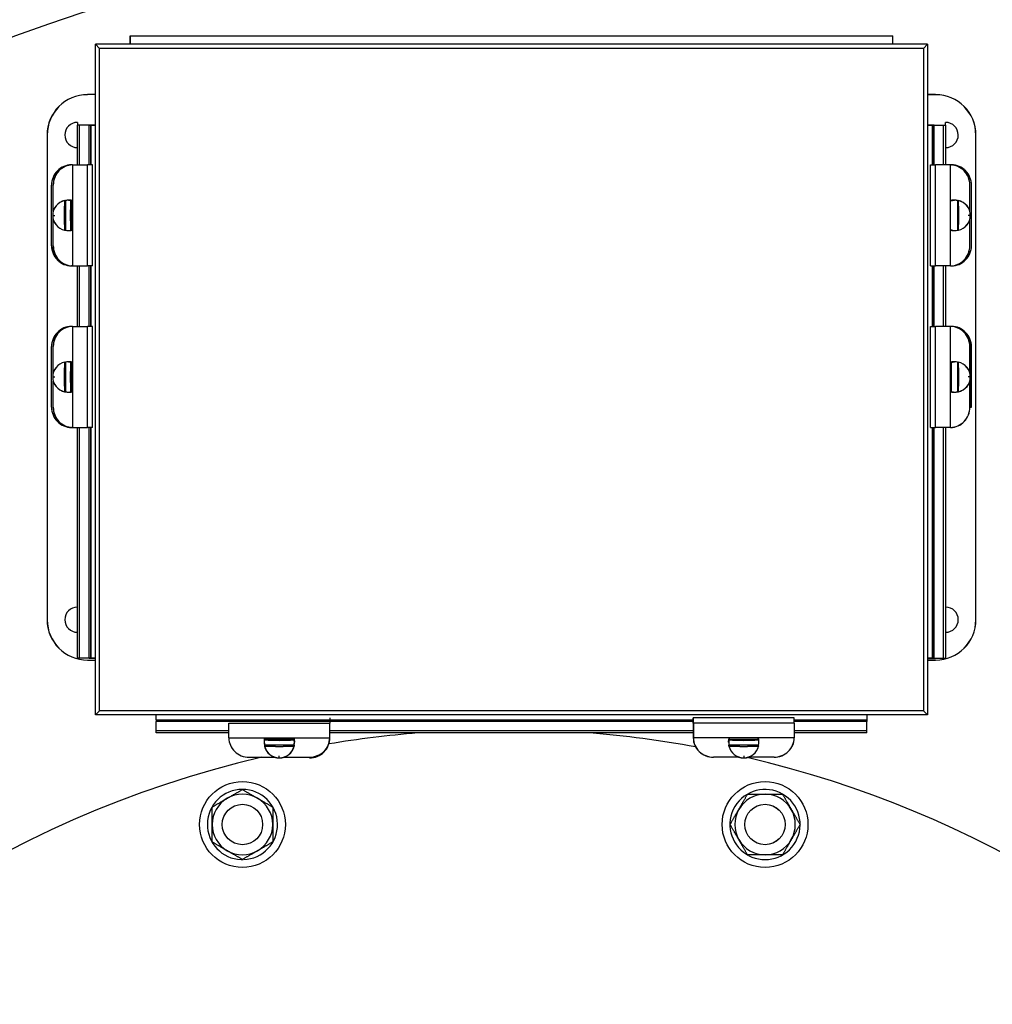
# Model space of a CAD drawing. Header units: inches. Extents: x 18 to 846, y -44 to 561.
# Tile 241 of 256: x 291 to 303, y 152 to 164. Entities that reach past the tile are written whole.
import ezdxf

# ---------------------------------------------------------------- set-up
doc = ezdxf.new("R2010")
doc.units = ezdxf.units.IN
doc.header["$LTSCALE"] = 24
doc.header["$MEASUREMENT"] = 0
doc.layers.add('Visible (ANSI)', color=7, linetype='Continuous', lineweight=30)

msp = doc.modelspace()

# ---------------------------------------------------------------- linework, layer by layer
at = {"layer": 'Visible (ANSI)'}
for p, q in [((292.58343, 164.00129), (292.58343, 164.10759)), ((292.58343, 164.10759), (292.58443, 164.10759)), ((292.58343, 164.00129), (292.58343, 164.10759)), ((292.58343, 164.10759), (302.02343, 164.10759)), ((292.58443, 164.00129), (292.58443, 164.10759)), ((302.02243, 164.00129), (302.02243, 164.10759)), ((302.02243, 164.10759), (302.02343, 164.10759)), ((302.02343, 164.00129), (302.02343, 164.10759)), ((302.02343, 164.00129), (302.02343, 164.10759)), ((302.45343, 164.00129), (292.15343, 164.00129)), ((292.15343, 164.00129), (292.20343, 163.95129)), ((292.15343, 164.00129), (292.15343, 164.00029)), ((292.15343, 155.70129), (292.15343, 164.00129)), ((292.15343, 164.00129), (292.20343, 163.95129)), ((292.15343, 164.00129), (292.15443, 164.00129)), ((292.15343, 155.70129), (292.15343, 164.00129)), ((292.15343, 164.00129), (292.15443, 164.00129)), ((302.40343, 163.95129), (292.20343, 163.95129)), ((292.20343, 155.75129), (292.20343, 163.95129)), ((302.40343, 163.95129), (292.20343, 163.95129)), ((292.20343, 155.75129), (292.20343, 163.95129)), ((302.45343, 164.00129), (302.40343, 163.95129)), ((302.45343, 164.00129), (302.40343, 163.95129)), ((302.40343, 163.95129), (302.40343, 155.75129)), ((302.40343, 163.95129), (302.40343, 155.75129)), ((302.45343, 164.00129), (302.45243, 164.00129)), ((302.45343, 164.00129), (302.45343, 164.00029)), ((302.45343, 164.00129), (302.45343, 155.70129)), ((292.05343, 163.37859), (292.05343, 163.37759)), ((292.15343, 163.37859), (292.05343, 163.37859)), ((302.55343, 163.37859), (302.45343, 163.37859)), ((302.55343, 163.37859), (302.45343, 163.37859)), ((302.55343, 163.37759), (302.45343, 163.37759)), ((302.55343, 163.37859), (302.55343, 163.37759)), ((302.55343, 163.37859), (302.55343, 163.37759)), ((291.95368, 163.00129), (291.92813, 163.00129)), ((291.92813, 162.50859), (291.92813, 163.00129)), ((291.95368, 163.00129), (291.92813, 163.00129)), ((291.92813, 163.00129), (291.92813, 163.00029)), ((291.95368, 163.00029), (291.92813, 163.00029)), ((291.92843, 163.03459), (291.92843, 163.00129)), ((291.95334, 162.50859), (291.95334, 163.00129)), ((291.95368, 163.00129), (291.95334, 163.00129)), ((291.95368, 162.50859), (291.95368, 163.00129)), ((291.95368, 163.00129), (291.95462, 163.00129)), ((292.07251, 163.00129), (291.95368, 163.00129)), ((291.95368, 163.00129), (291.95368, 163.00029)), ((292.07251, 163.00129), (291.95368, 163.00129)), ((291.95368, 162.50859), (291.95368, 163.00129)), ((292.07251, 163.00029), (291.95368, 163.00029)), ((291.95462, 162.50859), (291.95462, 163.00129)), ((292.07251, 163.00129), (292.09313, 163.00129)), ((292.07251, 162.50859), (292.07251, 163.00129)), ((292.09313, 163.00129), (292.07251, 163.00129)), ((292.09313, 163.00129), (292.09313, 162.50859)), ((292.15343, 163.00129), (292.09313, 163.00129)), ((292.09313, 162.50859), (292.09313, 163.00129)), ((292.09313, 163.00129), (292.15343, 163.00129)), ((302.51373, 163.00129), (302.45343, 163.00129)), ((302.45343, 163.00129), (302.51373, 163.00129)), ((302.51373, 163.00129), (302.51373, 162.50859)), ((302.51373, 163.00129), (302.53435, 163.00129)), ((302.51373, 162.50859), (302.51373, 163.00129)), ((302.53435, 163.00129), (302.51373, 163.00129)), ((302.53435, 163.00129), (302.65318, 163.00129)), ((302.53435, 163.00129), (302.65318, 163.00129)), ((302.53435, 162.50859), (302.53435, 163.00129)), ((302.53435, 163.00029), (302.65318, 163.00029)), ((302.65224, 162.50859), (302.65224, 163.00129)), ((302.65318, 163.00129), (302.65224, 163.00129)), ((302.65318, 163.00129), (302.67873, 163.00129)), ((302.65318, 163.00129), (302.65318, 163.00029)), ((302.65318, 162.50859), (302.65318, 163.00129)), ((302.65318, 163.00129), (302.65352, 163.00129)), ((302.65318, 163.00129), (302.67873, 163.00129)), ((302.65318, 162.50859), (302.65318, 163.00129)), ((302.65318, 163.00029), (302.67873, 163.00029)), ((302.65352, 162.50859), (302.65352, 163.00129)), ((302.67843, 163.00129), (302.67843, 163.03459)), ((302.67873, 163.00129), (302.67873, 163.00029)), ((302.67873, 162.50859), (302.67873, 163.00129)), ((291.55343, 162.87859), (291.55443, 162.87859)), ((291.55343, 162.87859), (291.55343, 156.87859)), ((291.55343, 162.87859), (291.55443, 162.87859)), ((291.55343, 162.87859), (291.55343, 156.87859)), ((291.55443, 162.87859), (291.55443, 156.87859)), ((303.05343, 162.87859), (303.05243, 162.87859)), ((303.05243, 156.87859), (303.05243, 162.87859)), ((303.05343, 162.87859), (303.05243, 162.87859)), ((303.05343, 156.87859), (303.05343, 162.87859)), ((303.05343, 156.87859), (303.05343, 162.87859)), ((291.86751, 162.50859), (291.85535, 162.50859)), ((291.85535, 162.50859), (291.85535, 162.50827)), ((291.86751, 162.50859), (291.85535, 162.50859)), ((291.86983, 162.50859), (291.86751, 162.50859)), ((291.86751, 162.50859), (291.86751, 162.50759)), ((291.86983, 162.50859), (292.05406, 162.50859)), ((291.86983, 162.50859), (291.86983, 161.25859)), ((292.11543, 162.50859), (292.05406, 162.50859)), ((292.05406, 161.25859), (292.05406, 162.50859)), ((292.05406, 161.25859), (292.05406, 162.50859)), ((292.11543, 161.25859), (292.11543, 162.50859)), ((302.49143, 162.50859), (302.5528, 162.50859)), ((302.49143, 161.25859), (302.49143, 162.50859)), ((302.49143, 162.50859), (302.5528, 162.50859)), ((302.49143, 162.50859), (302.49143, 162.50759)), ((302.49143, 162.50759), (302.5528, 162.50759)), ((302.73703, 162.50859), (302.5528, 162.50859)), ((302.5528, 161.25859), (302.5528, 162.50859)), ((302.5528, 161.25859), (302.5528, 162.50859)), ((302.73703, 162.50859), (302.5528, 162.50859)), ((302.73703, 162.50759), (302.5528, 162.50759)), ((302.73703, 162.50859), (302.73935, 162.50859)), ((302.73703, 161.25859), (302.73703, 162.50859)), ((302.73703, 162.50859), (302.73935, 162.50859)), ((302.73703, 162.50759), (302.73703, 162.50859)), ((302.73703, 162.50759), (302.73935, 162.50759)), ((302.73935, 162.50859), (302.73935, 162.50759)), ((302.73935, 162.50859), (302.75151, 162.50859)), ((302.73935, 162.50859), (302.73935, 162.50759)), ((302.75151, 162.50859), (302.75151, 162.50827)), ((291.60843, 161.50859), (291.60843, 162.25859)), ((291.60843, 162.25859), (291.60942, 162.25859)), ((291.60843, 161.50859), (291.60843, 162.25859)), ((291.60942, 161.50859), (291.60942, 162.25859)), ((291.62843, 161.93105), (291.62843, 162.25859)), ((291.62843, 162.25859), (291.62939, 162.25859)), ((291.62843, 161.93105), (291.62843, 162.25859)), ((291.62843, 162.25859), (291.62939, 162.25859)), ((291.62939, 161.93461), (291.62939, 162.25859)), ((302.97843, 162.25859), (302.97747, 162.25859)), ((302.97747, 161.93461), (302.97747, 162.25859)), ((302.97843, 162.25859), (302.97747, 162.25859)), ((302.97843, 161.93105), (302.97843, 162.25859)), ((302.97843, 161.93105), (302.97843, 162.25859)), ((302.99744, 161.50859), (302.99744, 162.25859)), ((302.99843, 162.25859), (302.99744, 162.25859)), ((302.99843, 162.25859), (302.99744, 162.25859)), ((302.99843, 161.50859), (302.99843, 162.25859)), ((302.99843, 161.50859), (302.99843, 162.25859)), ((291.77055, 162.0673), (291.76956, 162.0673)), ((291.77055, 162.0673), (291.78149, 162.0673)), ((291.77055, 162.0673), (291.77075, 162.06632)), ((291.77055, 162.0673), (291.78149, 162.0673)), ((291.77075, 162.06632), (291.78169, 162.06632)), ((291.78149, 162.0673), (291.78169, 162.06632)), ((291.78149, 162.06628), (291.78149, 161.7009)), ((291.81853, 162.07109), (291.83418, 162.07109)), ((291.83418, 162.07109), (291.83402, 162.07109)), ((291.84463, 162.0673), (291.84443, 162.06632)), ((291.84463, 162.0673), (291.84562, 162.0673)), ((291.84562, 162.0673), (291.85656, 162.0673)), ((291.85656, 162.0671), (291.85656, 162.0673)), ((291.85656, 161.7038), (291.85656, 162.06338)), ((302.75129, 162.0673), (302.76223, 162.0673)), ((302.76223, 162.0673), (302.76243, 162.06632)), ((302.77268, 162.07109), (302.78833, 162.07109)), ((302.77284, 162.07109), (302.77268, 162.07109)), ((302.82536, 162.0673), (302.82517, 162.06632)), ((302.82517, 162.06632), (302.83611, 162.06632)), ((302.82536, 162.0673), (302.83631, 162.0673)), ((302.82536, 162.0673), (302.83631, 162.0673)), ((302.82536, 162.06628), (302.82536, 161.7009)), ((302.83631, 162.0673), (302.83611, 162.06632)), ((302.83631, 162.0673), (302.83729, 162.0673)), ((291.6224, 161.88359), (291.62339, 161.88359)), ((291.6224, 161.88359), (291.62339, 161.88359)), ((291.62339, 161.88359), (291.64982, 161.88359)), ((291.62339, 161.88359), (291.64982, 161.88359)), ((302.98347, 161.88359), (302.95704, 161.88359)), ((302.98347, 161.88359), (302.95704, 161.88359)), ((302.98446, 161.88359), (302.98347, 161.88359)), ((302.98446, 161.88359), (302.98347, 161.88359)), ((291.62843, 161.50859), (291.62843, 161.83613)), ((291.62843, 161.50859), (291.62843, 161.83613)), ((291.62939, 161.50859), (291.62939, 161.83258)), ((302.97747, 161.50859), (302.97747, 161.83258)), ((302.97843, 161.50859), (302.97843, 161.83613)), ((302.97843, 161.50859), (302.97843, 161.83613)), ((291.77055, 161.69988), (291.76956, 161.69988)), ((291.77055, 161.69988), (291.77075, 161.70086)), ((291.77055, 161.69988), (291.78149, 161.69988)), ((291.77055, 161.69988), (291.78149, 161.69988)), ((291.77075, 161.70086), (291.78169, 161.70086)), ((291.78149, 161.69988), (291.78169, 161.70086)), ((291.81853, 161.69609), (291.83418, 161.69609)), ((291.83418, 161.69609), (291.83402, 161.69609)), ((291.84463, 161.69988), (291.84443, 161.70086)), ((291.84463, 161.69988), (291.84562, 161.69988)), ((291.84562, 161.69988), (291.85656, 161.69988)), ((291.85656, 161.69988), (291.85656, 161.70009)), ((302.75129, 161.69988), (302.76223, 161.69988)), ((302.76223, 161.69988), (302.76243, 161.70086)), ((302.77268, 161.69609), (302.78833, 161.69609)), ((302.77284, 161.69609), (302.77268, 161.69609)), ((302.82517, 161.70086), (302.83611, 161.70086)), ((302.82536, 161.69988), (302.82517, 161.70086)), ((302.82536, 161.69988), (302.83631, 161.69988)), ((302.82536, 161.69988), (302.83631, 161.69988)), ((302.83631, 161.69988), (302.83611, 161.70086)), ((302.83631, 161.69988), (302.83729, 161.69988)), ((291.60843, 161.50859), (291.60942, 161.50859)), ((291.60843, 161.50859), (291.60942, 161.50859)), ((291.62843, 161.50859), (291.62939, 161.50859)), ((291.62843, 161.50859), (291.62939, 161.50859)), ((302.97843, 161.50859), (302.97747, 161.50859)), ((302.97843, 161.50859), (302.97747, 161.50859)), ((302.99843, 161.50859), (302.99744, 161.50859)), ((291.85535, 161.25859), (291.85535, 161.25892)), ((291.85535, 161.25859), (291.85535, 161.25892)), ((291.86751, 161.25859), (291.85535, 161.25859)), ((291.86751, 161.25859), (291.85535, 161.25859)), ((291.86751, 161.25859), (291.86751, 161.25959)), ((291.86983, 161.25859), (291.86751, 161.25859)), ((291.86983, 161.25859), (292.05406, 161.25859)), ((291.92813, 160.50859), (291.92813, 161.25859)), ((291.95334, 160.50859), (291.95334, 161.25859)), ((291.95368, 160.50859), (291.95368, 161.25859)), ((291.95368, 160.50859), (291.95368, 161.25859)), ((291.95462, 160.50859), (291.95462, 161.25859)), ((292.11543, 161.25859), (292.05406, 161.25859)), ((292.07251, 160.50859), (292.07251, 161.25859)), ((292.09313, 161.25859), (292.09313, 160.50859)), ((292.09313, 160.50859), (292.09313, 161.25859)), ((302.49143, 161.25959), (302.5528, 161.25959)), ((302.49143, 161.25859), (302.49143, 161.25959)), ((302.49143, 161.25859), (302.5528, 161.25859)), ((302.49143, 161.25859), (302.5528, 161.25859)), ((302.51373, 161.25859), (302.51373, 160.50859)), ((302.51373, 160.50859), (302.51373, 161.25859)), ((302.53435, 160.50859), (302.53435, 161.25859)), ((302.73703, 161.25959), (302.5528, 161.25959)), ((302.73703, 161.25859), (302.5528, 161.25859)), ((302.73703, 161.25859), (302.5528, 161.25859)), ((302.65224, 160.50859), (302.65224, 161.25859)), ((302.65318, 160.50859), (302.65318, 161.25859)), ((302.65318, 160.50859), (302.65318, 161.25859)), ((302.65352, 160.50859), (302.65352, 161.25859)), ((302.67873, 160.50859), (302.67873, 161.25859)), ((302.73703, 161.25959), (302.73935, 161.25959)), ((302.73703, 161.25859), (302.73703, 161.25959)), ((302.73703, 161.25859), (302.73935, 161.25859)), ((302.73703, 161.25859), (302.73935, 161.25859)), ((302.73935, 161.25859), (302.73935, 161.25959)), ((302.73935, 161.25859), (302.73935, 161.25959)), ((302.73935, 161.25859), (302.75151, 161.25859)), ((291.86751, 160.50859), (291.85535, 160.50859)), ((291.86751, 160.50859), (291.85535, 160.50859)), ((291.85535, 160.50859), (291.85535, 160.50827)), ((291.86751, 160.50859), (291.86751, 160.50759)), ((291.86983, 160.50859), (291.86751, 160.50859)), ((291.86983, 160.50859), (292.05406, 160.50859)), ((291.86983, 160.50859), (291.86983, 159.25859)), ((292.11543, 160.50859), (292.05406, 160.50859)), ((292.05406, 159.25859), (292.05406, 160.50859)), ((292.05406, 159.25859), (292.05406, 160.50859)), ((292.11543, 159.25859), (292.11543, 160.50859)), ((302.49143, 160.50859), (302.5528, 160.50859)), ((302.49143, 160.50859), (302.49143, 160.50759)), ((302.49143, 160.50859), (302.5528, 160.50859)), ((302.49143, 159.25859), (302.49143, 160.50859)), ((302.49143, 160.50759), (302.5528, 160.50759)), ((302.73703, 160.50859), (302.5528, 160.50859)), ((302.5528, 159.25859), (302.5528, 160.50859)), ((302.73703, 160.50859), (302.5528, 160.50859)), ((302.5528, 159.25859), (302.5528, 160.50859)), ((302.73703, 160.50759), (302.5528, 160.50759)), ((302.73703, 160.50859), (302.73935, 160.50859)), ((302.73703, 160.50759), (302.73703, 160.50859)), ((302.73703, 159.25859), (302.73703, 160.50859)), ((302.73703, 160.50859), (302.73935, 160.50859)), ((302.73703, 160.50759), (302.73935, 160.50759)), ((302.73935, 160.50859), (302.73935, 160.50759)), ((302.73935, 160.50859), (302.73935, 160.50759)), ((302.75151, 160.50859), (302.73935, 160.50859)), ((302.75151, 160.50859), (302.75151, 160.50827)), ((291.60843, 159.50859), (291.60843, 160.25859)), ((291.60843, 159.50859), (291.60843, 160.25859)), ((291.60843, 160.25859), (291.60942, 160.25859)), ((291.60942, 159.50859), (291.60942, 160.25859)), ((291.62843, 160.25859), (291.62939, 160.25859)), ((291.62843, 159.93105), (291.62843, 160.25859)), ((291.62843, 160.25859), (291.62939, 160.25859)), ((291.62843, 159.93105), (291.62843, 160.25859)), ((291.62939, 159.93461), (291.62939, 160.25859)), ((302.97843, 160.25859), (302.97747, 160.25859)), ((302.97747, 159.93461), (302.97747, 160.25859)), ((302.97843, 160.25859), (302.97747, 160.25859)), ((302.97843, 159.93105), (302.97843, 160.25859)), ((302.97843, 159.93105), (302.97843, 160.25859)), ((302.99744, 160.25859), (302.9818, 160.25859)), ((302.99744, 160.25859), (302.9818, 160.25859)), ((302.9818, 159.91527), (302.9818, 160.25859)), ((302.99843, 160.25859), (302.99744, 160.25859)), ((302.99744, 159.50859), (302.99744, 160.25859)), ((302.99843, 160.25859), (302.99744, 160.25859)), ((302.99843, 159.50859), (302.99843, 160.25859)), ((291.77055, 160.0673), (291.76956, 160.0673)), ((291.77055, 160.0673), (291.78149, 160.0673)), ((291.77055, 160.0673), (291.78149, 160.0673)), ((291.77055, 160.0673), (291.77075, 160.06632)), ((291.77075, 160.06632), (291.78169, 160.06632)), ((291.78149, 160.0673), (291.78169, 160.06632)), ((291.78149, 160.06628), (291.78149, 159.7009)), ((291.78149, 160.06628), (291.78149, 159.7009)), ((291.81853, 160.07109), (291.81869, 160.07109)), ((291.81853, 160.07109), (291.83418, 160.07109)), ((291.83418, 160.07109), (291.83402, 160.07109)), ((291.84463, 160.0673), (291.84443, 160.06632)), ((291.84463, 160.0673), (291.84562, 160.0673)), ((291.84562, 160.0673), (291.85656, 160.0673)), ((291.85656, 160.0671), (291.85656, 160.0673)), ((291.85656, 159.7038), (291.85656, 160.06338)), ((302.75129, 160.0673), (302.75113, 160.0673)), ((302.75113, 159.70357), (302.75113, 160.06361)), ((302.75129, 160.0673), (302.76223, 160.0673)), ((302.75129, 159.70353), (302.75129, 160.06365)), ((302.76223, 160.0673), (302.76243, 160.06632)), ((302.77284, 160.07109), (302.77268, 160.07109)), ((302.77268, 160.07109), (302.78833, 160.07109)), ((302.78817, 160.07109), (302.78833, 160.07109)), ((302.82536, 160.0673), (302.82517, 160.06632)), ((302.82517, 160.06632), (302.83611, 160.06632)), ((302.82536, 160.0673), (302.83631, 160.0673)), ((302.82536, 160.0673), (302.83631, 160.0673)), ((302.82536, 160.06628), (302.82536, 159.7009)), ((302.82536, 160.06628), (302.82536, 159.7009)), ((302.83631, 160.0673), (302.83611, 160.06632)), ((302.83631, 160.0673), (302.83729, 160.0673)), ((291.6224, 159.88359), (291.62339, 159.88359)), ((291.6224, 159.88359), (291.62339, 159.88359)), ((291.62339, 159.88359), (291.64982, 159.88359)), ((291.62339, 159.88359), (291.64982, 159.88359)), ((291.62843, 159.50859), (291.62843, 159.83613)), ((291.62843, 159.50859), (291.62843, 159.83613)), ((291.62939, 159.50859), (291.62939, 159.83258)), ((302.98347, 159.88359), (302.95704, 159.88359)), ((302.98347, 159.88359), (302.95704, 159.88359)), ((302.97747, 159.50859), (302.97747, 159.83258)), ((302.97843, 159.50859), (302.97843, 159.83613)), ((302.97843, 159.50859), (302.97843, 159.83613)), ((302.9818, 159.50859), (302.9818, 159.85192)), ((302.98446, 159.88359), (302.98347, 159.88359)), ((302.98446, 159.88359), (302.98347, 159.88359)), ((291.77055, 159.69988), (291.76956, 159.69988)), ((291.77055, 159.69988), (291.77075, 159.70086)), ((291.77055, 159.69988), (291.78149, 159.69988)), ((291.77055, 159.69988), (291.78149, 159.69988)), ((291.77075, 159.70086), (291.78169, 159.70086)), ((291.78149, 159.69988), (291.78169, 159.70086)), ((291.81853, 159.69609), (291.81869, 159.69609)), ((291.81853, 159.69609), (291.83418, 159.69609)), ((291.83418, 159.69609), (291.83402, 159.69609)), ((291.84463, 159.69988), (291.84443, 159.70086)), ((291.84463, 159.69988), (291.84562, 159.69988)), ((291.84562, 159.69988), (291.85656, 159.69988)), ((291.85656, 159.69988), (291.85656, 159.70009)), ((302.75129, 159.69988), (302.75113, 159.69988)), ((302.75129, 159.69988), (302.76223, 159.69988)), ((302.76223, 159.69988), (302.76243, 159.70086)), ((302.77284, 159.69609), (302.77268, 159.69609)), ((302.77268, 159.69609), (302.78833, 159.69609)), ((302.78817, 159.69609), (302.78833, 159.69609)), ((302.82517, 159.70086), (302.83611, 159.70086)), ((302.82536, 159.69988), (302.82517, 159.70086)), ((302.82536, 159.69988), (302.83631, 159.69988)), ((302.82536, 159.69988), (302.83631, 159.69988)), ((302.83631, 159.69988), (302.83611, 159.70086)), ((302.83631, 159.69988), (302.83729, 159.69988)), ((291.60843, 159.50859), (291.60942, 159.50859)), ((291.62843, 159.50859), (291.62939, 159.50859)), ((291.62843, 159.50859), (291.62939, 159.50859)), ((302.97843, 159.50859), (302.97747, 159.50859)), ((302.97843, 159.50859), (302.97747, 159.50859)), ((302.9818, 159.50859), (302.99744, 159.50859)), ((302.99843, 159.50859), (302.99744, 159.50859)), ((291.85535, 159.25859), (291.85535, 159.25892)), ((291.86751, 159.25859), (291.85535, 159.25859)), ((291.86751, 159.25859), (291.85535, 159.25859)), ((291.86751, 159.25859), (291.86751, 159.25959)), ((291.86983, 159.25859), (291.86751, 159.25859)), ((291.86983, 159.25859), (292.05406, 159.25859)), ((291.92813, 156.40129), (291.92813, 159.25859)), ((291.95334, 156.40129), (291.95334, 159.25859)), ((291.95368, 156.40129), (291.95368, 159.25859)), ((291.95368, 156.40129), (291.95368, 159.25859)), ((291.95462, 156.40129), (291.95462, 159.25859)), ((292.11543, 159.25859), (292.05406, 159.25859)), ((292.07251, 156.40129), (292.07251, 159.25859)), ((292.09313, 159.25859), (292.09313, 156.40129)), ((292.09313, 156.40129), (292.09313, 159.25859)), ((302.49143, 159.25959), (302.5528, 159.25959)), ((302.49143, 159.25859), (302.49143, 159.25959)), ((302.49143, 159.25859), (302.5528, 159.25859)), ((302.49143, 159.25859), (302.5528, 159.25859)), ((302.51373, 159.25859), (302.51373, 156.40129)), ((302.51373, 156.40129), (302.51373, 159.25859)), ((302.53435, 156.40129), (302.53435, 159.25859)), ((302.73703, 159.25959), (302.5528, 159.25959)), ((302.73703, 159.25859), (302.5528, 159.25859)), ((302.73703, 159.25859), (302.5528, 159.25859)), ((302.65224, 156.40129), (302.65224, 159.25859)), ((302.65318, 156.40129), (302.65318, 159.25859)), ((302.65318, 156.40129), (302.65318, 159.25859)), ((302.65352, 156.40129), (302.65352, 159.25859)), ((302.67873, 156.40129), (302.67873, 159.25859)), ((302.73703, 159.25959), (302.73935, 159.25959)), ((302.73703, 159.25859), (302.73703, 159.25959)), ((302.73703, 159.25859), (302.73935, 159.25859)), ((302.73703, 159.25859), (302.73935, 159.25859)), ((302.73935, 159.25859), (302.73935, 159.25959)), ((302.73935, 159.25859), (302.73935, 159.25959)), ((291.55343, 156.87859), (291.55443, 156.87859)), ((291.55343, 156.87859), (291.55443, 156.87859)), ((303.05343, 156.87859), (303.05243, 156.87859)), ((303.05343, 156.87859), (303.05243, 156.87859)), ((291.95368, 156.40129), (291.92813, 156.40129)), ((291.95368, 156.40129), (291.95334, 156.40129)), ((291.95368, 156.40129), (291.95462, 156.40129)), ((292.07251, 156.40129), (291.95368, 156.40129)), ((292.07251, 156.40129), (292.09313, 156.40129)), ((292.09313, 156.40129), (292.07251, 156.40129)), ((292.15343, 156.40129), (292.09313, 156.40129)), ((292.09313, 156.40129), (292.15343, 156.40129)), ((302.51373, 156.40129), (302.45343, 156.40129)), ((302.45343, 156.40129), (302.51373, 156.40129)), ((302.51373, 156.40129), (302.53435, 156.40129)), ((302.53435, 156.40129), (302.51373, 156.40129)), ((302.53435, 156.40229), (302.65318, 156.40229)), ((302.53435, 156.40129), (302.65318, 156.40129)), ((302.53435, 156.40129), (302.65318, 156.40129)), ((302.65318, 156.40129), (302.65224, 156.40129)), ((302.65318, 156.40229), (302.67873, 156.40229)), ((302.65318, 156.40129), (302.65318, 156.40229)), ((302.65318, 156.40129), (302.67873, 156.40129)), ((302.65318, 156.40129), (302.67873, 156.40129)), ((302.65318, 156.40129), (302.65352, 156.40129)), ((302.67873, 156.40129), (302.67873, 156.40229)), ((292.05343, 156.37859), (292.05343, 156.37959)), ((292.05343, 156.37859), (292.15343, 156.37859)), ((302.55343, 156.37959), (302.45343, 156.37959)), ((302.55343, 156.37859), (302.45343, 156.37859)), ((302.45343, 156.37859), (302.55343, 156.37859)), ((302.55343, 156.37859), (302.55343, 156.37959)), ((302.55343, 156.37859), (302.55343, 156.37959)), ((292.15343, 155.70129), (292.20343, 155.75129)), ((292.15343, 155.70129), (292.20343, 155.75129)), ((292.15343, 155.70129), (292.15343, 155.70229)), ((292.15343, 155.70129), (292.15343, 155.70229)), ((302.45343, 155.70129), (292.15343, 155.70129)), ((292.15343, 155.70129), (292.15443, 155.70129)), ((292.15343, 155.70129), (292.15443, 155.70129)), ((302.45343, 155.70129), (292.15343, 155.70129)), ((302.40343, 155.75129), (292.20343, 155.75129)), ((302.40343, 155.75129), (292.20343, 155.75129)), ((292.90343, 155.64099), (292.90343, 155.70129)), ((295.05243, 155.66329), (295.05243, 155.59836)), ((295.05343, 155.66329), (295.05243, 155.66329)), ((295.05343, 155.66329), (295.05343, 155.59836)), ((300.80343, 155.66329), (299.55343, 155.66329)), ((299.55343, 155.59836), (299.55343, 155.66329)), ((299.55343, 155.59836), (299.55343, 155.66329)), ((299.55343, 155.66329), (299.55443, 155.66329)), ((299.55443, 155.59836), (299.55443, 155.66329)), ((300.80243, 155.59836), (300.80243, 155.66329)), ((300.80343, 155.66329), (300.80243, 155.66329)), ((300.80343, 155.59836), (300.80343, 155.66329)), ((300.80343, 155.59836), (300.80343, 155.66329)), ((301.70343, 155.70129), (301.70343, 155.64099)), ((302.45343, 155.70129), (302.40343, 155.75129)), ((302.45343, 155.70129), (302.40343, 155.75129)), ((302.45343, 155.70129), (302.45243, 155.70129)), ((302.45343, 155.70129), (302.45343, 155.70229)), ((302.45343, 155.70129), (302.45343, 155.70229)), ((292.90343, 155.64099), (292.90343, 155.62037)), ((292.90343, 155.64099), (295.05243, 155.64099)), ((292.90343, 155.50154), (292.90343, 155.62037)), ((295.05243, 155.62037), (292.90343, 155.62037)), ((292.90343, 155.50154), (292.90343, 155.62037)), ((292.90443, 155.50154), (292.90443, 155.62037)), ((293.80343, 155.41769), (293.80343, 155.59836)), ((293.80343, 155.59836), (295.05343, 155.59836)), ((295.05243, 155.41769), (295.05243, 155.59836)), ((295.05343, 155.64099), (299.55343, 155.64099)), ((299.55343, 155.62037), (295.05343, 155.62037)), ((295.05343, 155.41769), (295.05343, 155.59836)), ((295.05343, 155.41769), (295.05343, 155.59836)), ((300.80343, 155.59836), (299.55343, 155.59836)), ((299.55343, 155.59836), (299.55343, 155.41769)), ((300.80343, 155.59836), (299.55343, 155.59836)), ((299.55343, 155.59836), (299.55343, 155.41769)), ((299.55443, 155.59836), (299.55443, 155.41769)), ((300.80243, 155.59836), (300.80243, 155.41769)), ((300.80343, 155.64099), (301.70343, 155.64099)), ((301.70343, 155.62037), (300.80343, 155.62037)), ((300.80343, 155.59836), (300.80343, 155.41769)), ((300.80343, 155.59836), (300.80343, 155.41769)), ((301.70243, 155.50154), (301.70243, 155.62037)), ((301.70343, 155.64099), (301.70343, 155.62037)), ((301.70343, 155.50154), (301.70343, 155.62037)), ((301.70343, 155.50154), (301.70343, 155.62037)), ((293.80343, 155.50248), (292.90343, 155.50248)), ((292.90343, 155.50154), (292.90343, 155.50248)), ((293.80343, 155.50154), (292.90343, 155.50154)), ((292.90343, 155.47599), (292.90343, 155.50154)), ((292.90343, 155.47599), (292.90343, 155.50154)), ((292.90343, 155.50154), (292.90443, 155.50154)), ((293.80343, 155.50154), (292.90343, 155.50154)), ((292.90343, 155.50154), (292.90343, 155.5012)), ((293.80343, 155.5012), (292.90343, 155.5012)), ((293.80343, 155.47599), (292.90343, 155.47599)), ((292.90343, 155.47599), (292.90443, 155.47599)), ((292.90443, 155.47599), (292.90443, 155.50154)), ((293.80343, 155.41769), (293.80343, 155.41537)), ((293.80343, 155.41769), (295.05343, 155.41769)), ((295.05243, 155.41769), (295.05243, 155.41537)), ((295.05243, 155.41769), (295.05343, 155.41769)), ((295.05343, 155.41537), (295.05243, 155.41537)), ((295.05343, 155.41537), (295.05243, 155.41537)), ((299.55343, 155.50248), (295.05343, 155.50248)), ((299.55343, 155.50154), (295.05343, 155.50154)), ((299.55343, 155.50154), (295.05343, 155.50154)), ((299.55343, 155.5012), (295.05343, 155.5012)), ((299.55343, 155.47599), (295.05343, 155.47599)), ((295.05343, 155.41769), (295.05343, 155.41537)), ((295.05343, 155.41769), (295.05343, 155.41537)), ((295.05343, 155.41451), (295.05343, 155.41537)), ((295.05343, 155.41451), (295.05343, 155.41451)), ((299.55343, 155.41537), (299.55343, 155.41769)), ((299.55443, 155.41769), (299.55343, 155.41769)), ((300.80343, 155.41769), (299.55343, 155.41769)), ((299.55343, 155.41537), (299.55343, 155.41769)), ((299.55343, 155.41537), (299.55443, 155.41537)), ((299.55343, 155.41537), (299.55443, 155.41537)), ((299.55443, 155.41537), (299.55443, 155.41769)), ((300.80243, 155.41537), (300.80243, 155.41769)), ((300.80343, 155.41769), (300.80243, 155.41769)), ((300.80343, 155.41537), (300.80243, 155.41537)), ((300.80343, 155.41537), (300.80243, 155.41537)), ((301.70343, 155.50248), (300.80343, 155.50248)), ((301.70343, 155.50154), (300.80343, 155.50154)), ((301.70343, 155.50154), (300.80343, 155.50154)), ((301.70343, 155.5012), (300.80343, 155.5012)), ((301.70343, 155.47599), (300.80343, 155.47599)), ((300.80343, 155.41537), (300.80343, 155.41769)), ((300.80343, 155.41537), (300.80343, 155.41769)), ((301.70243, 155.47599), (301.70243, 155.50154)), ((301.70343, 155.50154), (301.70243, 155.50154)), ((301.70343, 155.47599), (301.70243, 155.47599)), ((301.70343, 155.50154), (301.70343, 155.50248)), ((301.70343, 155.47599), (301.70343, 155.50154)), ((301.70343, 155.47599), (301.70343, 155.50154)), ((301.70343, 155.50154), (301.70343, 155.5012)), ((294.24093, 155.37933), (294.24093, 155.36351)), ((294.24093, 155.37933), (294.24093, 155.37917)), ((294.24472, 155.40152), (294.24472, 155.39045)), ((294.24472, 155.40152), (294.24492, 155.40152)), ((294.24472, 155.38946), (294.24472, 155.39045)), ((294.24472, 155.38946), (294.2457, 155.38927)), ((294.24472, 155.32648), (294.2457, 155.32668)), ((294.24472, 155.32648), (294.24472, 155.31541)), ((294.24472, 155.32648), (294.24472, 155.31541)), ((294.24472, 155.31541), (294.2457, 155.31561)), ((294.24472, 155.31541), (294.24472, 155.31442)), ((294.2457, 155.32668), (294.2457, 155.31561)), ((294.61112, 155.32648), (294.24574, 155.32648)), ((294.24868, 155.40152), (294.60818, 155.40152)), ((294.61214, 155.38946), (294.61116, 155.38927)), ((294.61116, 155.32668), (294.61116, 155.31561)), ((294.61214, 155.32648), (294.61116, 155.32668)), ((294.61214, 155.31541), (294.61116, 155.31561)), ((294.61193, 155.40152), (294.61214, 155.40152)), ((294.61214, 155.40152), (294.61214, 155.39045)), ((294.61214, 155.38946), (294.61214, 155.39045)), ((294.61214, 155.32648), (294.61214, 155.31541)), ((294.61214, 155.32648), (294.61214, 155.31541)), ((294.61214, 155.31541), (294.61214, 155.31442)), ((294.61593, 155.37933), (294.61593, 155.36351)), ((294.61593, 155.37933), (294.61593, 155.37917)), ((299.99093, 155.37933), (299.99093, 155.37917)), ((299.99093, 155.36351), (299.99093, 155.37933)), ((299.99472, 155.40152), (299.99492, 155.40152)), ((299.99472, 155.39045), (299.99472, 155.40152)), ((299.99472, 155.38946), (299.99472, 155.39045)), ((299.99472, 155.38946), (299.9957, 155.38927)), ((299.99472, 155.32648), (299.9957, 155.32668)), ((299.99472, 155.31541), (299.99472, 155.32648)), ((299.99472, 155.31541), (299.99472, 155.32648)), ((299.99472, 155.31541), (299.9957, 155.31561)), ((299.99472, 155.31541), (299.99472, 155.31442)), ((299.9957, 155.31561), (299.9957, 155.32668)), ((300.36112, 155.32648), (299.99574, 155.32648)), ((299.99868, 155.40152), (300.35818, 155.40152)), ((300.36214, 155.38946), (300.36116, 155.38927)), ((300.36116, 155.31561), (300.36116, 155.32668)), ((300.36214, 155.32648), (300.36116, 155.32668)), ((300.36214, 155.31541), (300.36116, 155.31561)), ((300.36193, 155.40152), (300.36214, 155.40152)), ((300.36214, 155.39045), (300.36214, 155.40152)), ((300.36214, 155.38946), (300.36214, 155.39045)), ((300.36214, 155.31541), (300.36214, 155.32648)), ((300.36214, 155.31541), (300.36214, 155.32648)), ((300.36214, 155.31541), (300.36214, 155.31442)), ((300.36593, 155.37933), (300.36593, 155.37917)), ((300.36593, 155.36351), (300.36593, 155.37933)), ((294.05343, 155.17725), (294.36779, 155.17725)), ((294.05343, 155.17629), (294.05343, 155.17725)), ((294.05343, 155.17629), (294.3707, 155.17629)), ((294.05343, 155.17629), (294.3707, 155.17629)), ((294.42843, 155.16829), (294.42843, 155.19502)), ((294.42843, 155.16829), (294.42843, 155.19502)), ((294.42843, 155.1673), (294.42843, 155.16829)), ((294.42843, 155.1673), (294.42843, 155.16829)), ((294.48616, 155.17629), (294.80343, 155.17629)), ((294.48616, 155.17629), (294.80343, 155.17629)), ((294.48907, 155.17725), (294.80343, 155.17725)), ((294.80343, 155.17629), (294.80343, 155.17725)), ((294.80343, 155.17629), (294.80343, 155.17725)), ((294.80343, 155.16858), (294.80343, 155.17629)), ((294.80343, 155.16759), (294.80343, 155.16858)), ((300.11779, 155.17725), (299.80343, 155.17725)), ((299.80343, 155.17629), (299.80343, 155.17725)), ((299.80343, 155.17629), (299.80343, 155.17725)), ((300.1207, 155.17629), (299.80343, 155.17629)), ((300.1207, 155.17629), (299.80343, 155.17629)), ((300.17843, 155.19502), (300.17843, 155.16829)), ((300.17843, 155.19502), (300.17843, 155.16829)), ((300.17843, 155.1673), (300.17843, 155.16829)), ((300.17843, 155.1673), (300.17843, 155.16829)), ((300.55343, 155.17629), (300.23616, 155.17629)), ((300.55343, 155.17629), (300.23616, 155.17629)), ((300.55343, 155.17725), (300.23907, 155.17725)), ((300.55343, 155.17629), (300.55343, 155.17725)), ((300.55343, 155.17629), (300.55343, 155.17725)), ((300.21159, 153.97483), (300.2167, 153.98369)), ((300.23313, 153.96807), (300.23056, 153.96361)), ((300.24377, 153.96807), (300.23865, 153.95921)), ((293.95613, 153.90885), (293.95613, 153.91907)), ((293.97817, 153.91376), (293.97817, 153.90861)), ((293.98738, 153.91907), (293.98738, 153.90885))]:
    msp.add_line(p, q, dxfattribs=at)
for centre, radius in [((293.97175, 154.34307), 0.5315), ((300.44223, 154.34307), 0.5315), ((293.97175, 154.34307), 0.25014), ((293.97175, 154.34307), 0.25), ((300.44223, 154.34307), 0.25014), ((300.44223, 154.34307), 0.25)]:
    msp.add_circle(centre, radius, dxfattribs=at)
for centre, radius, start, end in [((298.58147, 143.89696), 21.52605, 93.681406, 167.941452), ((292.05343, 162.87859), 0.5, 90, 180), ((292.05343, 162.87859), 0.5, 90, 180), ((292.05343, 162.87859), 0.499, 90, 180), ((302.55343, 162.87859), 0.5, 0, 90), ((302.55343, 162.87859), 0.5, 0, 90), ((302.55343, 162.87859), 0.499, 0, 90), ((291.92843, 162.87859), 0.156, 90, 269.889816), ((302.67843, 162.87859), 0.156, 270.110184, 90), ((291.92843, 156.87859), 0.156, 90.110184, 269.889816), ((302.67843, 156.87859), 0.156, 270.110184, 89.889816), ((292.05343, 156.87859), 0.5, 180, 270), ((292.05343, 156.87859), 0.5, 180, 270), ((292.05343, 156.87859), 0.499, 180, 270), ((302.55343, 156.87859), 0.499, 270, 0), ((302.55343, 156.87859), 0.5, 270, 0), ((302.55343, 156.87859), 0.5, 270, 0), ((297.20699, 142.26899), 13.25, 94.617229, 99.403736), ((297.20699, 142.26899), 13.25, 79.674207, 85.382771), ((297.20699, 142.26899), 13.25, 103.059522, 351.697975), ((297.20699, 142.26899), 13.25, 39.537979, 76.856481), ((293.97175, 154.34307), 0.4345, 272.060851, 267.939149), ((293.97175, 154.34307), 0.375, 60, 120), ((300.44223, 154.34307), 0.4345, 242.060851, 237.939149), ((300.44223, 154.34307), 0.375, 90, 150), ((300.44223, 154.34307), 0.375, 30, 90), ((293.97175, 154.34307), 0.375, 120, 180), ((293.97175, 154.34307), 0.375, 0, 60), ((300.44223, 154.34307), 0.375, 150, 210), ((300.44223, 154.34307), 0.375, 330, 30), ((293.97175, 154.34307), 0.375, 180, 240), ((293.97175, 154.34307), 0.375, 300, 0), ((300.44223, 154.34307), 0.375, 210, 270), ((300.44223, 154.34307), 0.375, 270, 330), ((293.97175, 154.34307), 0.375, 240, 300), ((300.44223, 154.34307), 0.4345, 237.939149, 240.846066), ((293.97175, 154.34307), 0.4345, 267.939149, 270.846066)]:
    msp.add_arc(centre, radius, start, end, dxfattribs=at)
for centre, major_axis, ratio, start_param, end_param in [((291.85535, 162.25859), (0, 0.25), 0.98768834, 0, 1.57079633), ((291.86751, 162.25859), (0, 0.25), 0.95630476, 0, 1.57079633), ((291.86751, 162.25859), (0, 0.25), 0.95630476, 0, 1.57079633), ((291.86751, 162.25859), (0, 0.249), 0.95630476, 0, 1.57079633), ((302.73935, 162.25859), (0, 0.25), 0.95630476, 4.71238898, 6.28318531), ((302.73935, 162.25859), (0, 0.25), 0.95630476, 4.71238898, 6.28318531), ((302.73935, 162.25859), (0, 0.249), 0.95630476, 4.71238898, 6.28318531), ((302.75151, 162.25859), (0, 0.25), 0.98768834, 4.71238898, 6.28318531), ((302.75151, 162.25859), (0, 0.25), 0.98768834, 4.71238898, 6.28318531), ((302.75151, 162.25859), (0, 0.249), 0.98768834, 4.71238898, 6.23312432), ((291.80759, 161.88359), (0, 0.1875), 0.98768834, 0.20686245, 1.57079633), ((291.80759, 161.88359), (0, 0.1865), 0.98768834, 0.20827561, 1.57079633), ((291.85872, 161.88359), (0, -0.59883), 0.15643447, 4.40057466, 5.0242033), ((291.85971, 161.88359), (0, -0.59883), 0.15643447, 4.40057466, 5.0242033), ((291.80759, 161.88359), (0, 0.1865), 0.98768834, 0.20135792, 0.20245254), ((291.81853, 161.88359), (0, 0.1875), 0.98768834, 6.08182739, 6.48454323), ((291.81853, 161.88359), (0, 0.1865), 0.98768834, 6.11005006, 6.48454323), ((291.83402, 161.88359), (0, 0.1875), 0.98768834, 6.08859631, 6.28318531), ((291.83418, 161.88359), (0, 0.1875), 0.98768834, 6.0894572, 6.28318531), ((291.83418, 161.88359), (0, 0.1875), 0.98768834, 6.0894572, 6.28318531), ((291.93379, 161.88359), (0, 0.59883), 0.15643447, 1.25898201, 1.88261065), ((291.93478, 161.88359), (0, 0.59883), 0.15643447, 1.25898201, 1.88261065), ((291.80759, 161.88359), (0, 0.1865), 0.98768834, 6.08101419, 6.08182739), ((291.80759, 161.88359), (0, 0.1875), 0.98768834, 5.94043488, 6.07638102), ((291.80759, 161.88359), (0, 0.1865), 0.98768834, 5.93852091, 6.07525594), ((302.77268, 161.88359), (0, 0.1875), 0.98768834, 0, 0.19372811), ((302.77284, 161.88359), (0, 0.1875), 0.98768834, 0, 0.194589), ((302.77268, 161.88359), (0, 0.1875), 0.98768834, 0, 0.19372811), ((302.79927, 161.88359), (0, 0.1875), 0.98768834, 0.20135792, 0.34275042), ((302.79927, 161.88359), (0, 0.1865), 0.98768834, 0.20135792, 0.3446644), ((302.78833, 161.88359), (0, 0.1875), 0.98768834, 6.08182739, 6.48454323), ((302.78833, 161.88359), (0, 0.1865), 0.98768834, 6.08182739, 6.45632056), ((302.79927, 161.88359), (0, 0.1865), 0.98768834, 6.08073276, 6.08182739), ((302.74715, 161.88359), (0, 0.59883), 0.15643447, 4.40057466, 5.0242033), ((302.74813, 161.88359), (0, 0.59883), 0.15643447, 4.40057466, 5.0242033), ((302.79927, 161.88359), (0, 0.1875), 0.98768834, 4.71238898, 6.07632286), ((302.79927, 161.88359), (0, 0.1865), 0.98768834, 4.71238898, 6.0749097), ((291.80759, 161.88359), (0, -0.1875), 0.98768834, 4.71238898, 6.07632286), ((291.80759, 161.88359), (0, -0.1865), 0.98768834, 4.71238898, 6.0749097), ((302.79927, 161.88359), (0, -0.1875), 0.98768834, 0.20686245, 1.57079633), ((302.79927, 161.88359), (0, -0.1865), 0.98768834, 0.20827561, 1.57079633), ((291.80759, 161.88359), (0, -0.1865), 0.98768834, 6.08073276, 6.08182739), ((291.81853, 161.88359), (0, -0.1875), 0.98768834, 6.08182739, 6.48454323), ((291.81853, 161.88359), (0, -0.1865), 0.98768834, 6.08182739, 6.45632056), ((291.83402, 161.88359), (0, -0.1875), 0.98768834, 0, 0.194589), ((291.83418, 161.88359), (0, -0.1875), 0.98768834, 0, 0.19372811), ((291.83418, 161.88359), (0, -0.1875), 0.98768834, 0, 0.19372811), ((291.80759, 161.88359), (0, -0.1865), 0.98768834, 0.20135792, 0.20217112), ((291.80759, 161.88359), (0, -0.1865), 0.98768834, 0.20792937, 0.3446644), ((291.80759, 161.88359), (0, -0.1875), 0.98768834, 0.20680429, 0.34275042), ((302.79927, 161.88359), (0, -0.1865), 0.98768834, 5.93852091, 6.08182739), ((302.79927, 161.88359), (0, -0.1875), 0.98768834, 5.94043488, 6.08182739), ((302.77284, 161.88359), (0, -0.1875), 0.98768834, 6.08859631, 6.28318531), ((302.77268, 161.88359), (0, -0.1875), 0.98768834, 6.0894572, 6.28318531), ((302.77268, 161.88359), (0, -0.1875), 0.98768834, 6.0894572, 6.28318531), ((302.78833, 161.88359), (0, -0.1875), 0.98768834, 6.08182739, 6.48454323), ((302.78833, 161.88359), (0, -0.1865), 0.98768834, 6.11005006, 6.48454323), ((302.79927, 161.88359), (0, -0.1865), 0.98768834, 0.20135792, 0.20245254), ((291.85535, 161.50859), (0, -0.25), 0.98768834, 4.71238898, 6.28318531), ((291.85535, 161.50859), (0, -0.25), 0.98768834, 4.71238898, 6.28318531), ((291.85535, 161.50859), (0, -0.249), 0.98768834, 4.71238898, 6.23312432), ((291.86751, 161.50859), (0, -0.25), 0.95630476, 4.71238898, 6.28318531), ((291.86751, 161.50859), (0, -0.25), 0.95630476, 4.71238898, 6.28318531), ((291.86751, 161.50859), (0, -0.249), 0.95630476, 4.71238898, 6.28318531), ((302.73935, 161.50859), (0, -0.25), 0.95630476, 0, 1.57079633), ((302.73935, 161.50859), (0, -0.249), 0.95630476, 0, 1.57079633), ((302.73935, 161.50859), (0, -0.25), 0.95630476, 0, 1.57079633), ((302.75151, 161.50859), (0, -0.25), 0.98768834, 0, 1.57079633), ((291.85535, 160.25859), (0, 0.25), 0.98768834, 0, 1.57079633), ((291.86751, 160.25859), (0, 0.25), 0.95630476, 0, 1.57079633), ((291.86751, 160.25859), (0, 0.25), 0.95630476, 0, 1.57079633), ((291.86751, 160.25859), (0, 0.249), 0.95630476, 0, 1.57079633), ((302.73935, 160.25859), (0, 0.25), 0.95630476, 4.71238898, 6.28318531), ((302.73935, 160.25859), (0, 0.25), 0.95630476, 4.71238898, 6.28318531), ((302.73935, 160.25859), (0, 0.249), 0.95630476, 4.71238898, 6.28318531), ((302.75151, 160.25859), (0, 0.25), 0.98768834, 4.71238898, 6.28318531), ((302.75151, 160.25859), (0, 0.249), 0.98768834, 4.71238898, 6.23312432), ((302.73586, 160.25859), (0, -0.249), 0.98768834, 1.57079633, 2.44991842), ((291.80759, 159.88359), (0, 0.1875), 0.98768834, 0.20686245, 1.57079633), ((291.80759, 159.88359), (0, 0.1865), 0.98768834, 0.20827561, 1.57079633), ((291.85872, 159.88359), (0, -0.59883), 0.15643447, 4.40057466, 5.0242033), ((291.85971, 159.88359), (0, -0.59883), 0.15643447, 4.40057466, 5.0242033), ((291.80759, 159.88359), (0, 0.1865), 0.98768834, 0.20135792, 0.20245254), ((291.81853, 159.88359), (0, 0.1875), 0.98768834, 6.08182739, 6.48454323), ((291.81853, 159.88359), (0, 0.1875), 0.98768834, 6.08182739, 6.48454323), ((291.81853, 159.88359), (0, 0.1865), 0.98768834, 6.11005006, 6.48454323), ((291.81869, 159.88359), (0, 0.1875), 0.98768834, 6.08182739, 6.28318531), ((291.83402, 159.88359), (0, 0.1875), 0.98768834, 6.08859631, 6.28318531), ((291.83418, 159.88359), (0, 0.1875), 0.98768834, 6.0894572, 6.28318531), ((291.83418, 159.88359), (0, 0.1875), 0.98768834, 6.0894572, 6.28318531), ((291.93379, 159.88359), (0, 0.59883), 0.15643447, 1.25898201, 1.88261065), ((291.93478, 159.88359), (0, 0.59883), 0.15643447, 1.25898201, 1.88261065), ((291.80759, 159.88359), (0, 0.1865), 0.98768834, 6.08101419, 6.08182739), ((291.80759, 159.88359), (0, 0.1875), 0.98768834, 5.94043488, 6.07638102), ((291.80759, 159.88359), (0, 0.1865), 0.98768834, 5.93852091, 6.07525594), ((302.77284, 159.88359), (0, 0.1875), 0.98768834, 0, 0.194589), ((302.77268, 159.88359), (0, 0.1875), 0.98768834, 0, 0.19372811), ((302.77268, 159.88359), (0, 0.1875), 0.98768834, 0, 0.19372811), ((302.79927, 159.88359), (0, 0.1875), 0.98768834, 0.20135792, 0.34275042), ((302.79927, 159.88359), (0, 0.1865), 0.98768834, 0.20135792, 0.3446644), ((302.78817, 159.88359), (0, 0.1875), 0.98768834, 0, 0.20135792), ((302.78833, 159.88359), (0, 0.1875), 0.98768834, 6.08182739, 6.48454323), ((302.78833, 159.88359), (0, 0.1875), 0.98768834, 6.08182739, 6.48454323), ((302.78833, 159.88359), (0, 0.1865), 0.98768834, 6.08182739, 6.45632056), ((302.79927, 159.88359), (0, 0.1865), 0.98768834, 6.08073276, 6.08182739), ((302.74715, 159.88359), (0, 0.59883), 0.15643447, 4.40057466, 5.0242033), ((302.74813, 159.88359), (0, 0.59883), 0.15643447, 4.40057466, 5.0242033), ((302.79927, 159.88359), (0, 0.1875), 0.98768834, 4.71238898, 6.07632286), ((302.79927, 159.88359), (0, 0.1865), 0.98768834, 4.71238898, 6.0749097), ((291.80759, 159.88359), (0, -0.1875), 0.98768834, 4.71238898, 6.07632286), ((291.80759, 159.88359), (0, -0.1865), 0.98768834, 4.71238898, 6.0749097), ((302.79927, 159.88359), (0, -0.1875), 0.98768834, 0.20686245, 1.57079633), ((302.79927, 159.88359), (0, -0.1865), 0.98768834, 0.20827561, 1.57079633), ((291.80759, 159.88359), (0, -0.1865), 0.98768834, 6.08073276, 6.08182739), ((291.81853, 159.88359), (0, -0.1875), 0.98768834, 6.08182739, 6.48454323), ((291.81853, 159.88359), (0, -0.1875), 0.98768834, 6.08182739, 6.48454323), ((291.81853, 159.88359), (0, -0.1865), 0.98768834, 6.08182739, 6.45632056), ((291.81869, 159.88359), (0, -0.1875), 0.98768834, 0, 0.20135792), ((291.83402, 159.88359), (0, -0.1875), 0.98768834, 0, 0.194589), ((291.83418, 159.88359), (0, -0.1875), 0.98768834, 0, 0.19372811), ((291.83418, 159.88359), (0, -0.1875), 0.98768834, 0, 0.19372811), ((291.80759, 159.88359), (0, -0.1865), 0.98768834, 0.20135792, 0.20217112), ((291.80759, 159.88359), (0, -0.1865), 0.98768834, 0.20792937, 0.3446644), ((291.80759, 159.88359), (0, -0.1875), 0.98768834, 0.20680429, 0.34275042), ((302.79927, 159.88359), (0, -0.1865), 0.98768834, 5.93852091, 6.08182739), ((302.79927, 159.88359), (0, -0.1875), 0.98768834, 5.94043488, 6.08182739), ((302.77284, 159.88359), (0, -0.1875), 0.98768834, 6.08859631, 6.28318531), ((302.77268, 159.88359), (0, -0.1875), 0.98768834, 6.0894572, 6.28318531), ((302.77268, 159.88359), (0, -0.1875), 0.98768834, 6.0894572, 6.28318531), ((302.78817, 159.88359), (0, -0.1875), 0.98768834, 6.08182739, 6.28318531), ((302.78833, 159.88359), (0, -0.1875), 0.98768834, 6.08182739, 6.48454323), ((302.78833, 159.88359), (0, -0.1875), 0.98768834, 6.08182739, 6.48454323), ((302.78833, 159.88359), (0, -0.1865), 0.98768834, 6.11005006, 6.48454323), ((302.79927, 159.88359), (0, -0.1865), 0.98768834, 0.20135792, 0.20245254), ((291.85535, 159.50859), (0, -0.25), 0.98768834, 4.71238898, 6.28318531), ((291.86751, 159.50859), (0, -0.25), 0.95630476, 4.71238898, 6.28318531), ((291.86751, 159.50859), (0, -0.25), 0.95630476, 4.71238898, 6.28318531), ((291.86751, 159.50859), (0, -0.249), 0.95630476, 4.71238898, 6.28318531), ((302.73935, 159.50859), (0, -0.249), 0.95630476, 0, 1.57079633), ((302.73935, 159.50859), (0, -0.25), 0.95630476, 0, 1.57079633), ((302.73935, 159.50859), (0, -0.25), 0.95630476, 0, 1.57079633), ((294.05343, 155.41537), (-0.25, 0), 0.95630476, 0, 1.57079633), ((294.42843, 155.37933), (-0.1875, 0), 0.98740006, 6.07446225, 6.28318531), ((294.42843, 155.37917), (-0.1875, 0), 0.98740006, 6.07358847, 6.28318531), ((294.42843, 155.37933), (-0.1875, 0), 0.98740006, 6.07446225, 6.28318531), ((294.42843, 155.35244), (-0.1875, 0), 0.98740006, 5.92297191, 6.07638102), ((294.42843, 155.35244), (-0.1865, 0), 0.98740006, 5.92095159, 6.07525594), ((294.42843, 155.35244), (0.1865, 0), 0.98740006, 0.20792937, 0.36223372), ((294.42843, 155.35244), (0.1875, 0), 0.98740006, 0.20680429, 0.36021339), ((294.42843, 155.37917), (0.1875, 0), 0.98740006, 0, 0.20959684), ((294.42843, 155.37933), (0.1875, 0), 0.98740006, 0, 0.20872306), ((294.42843, 155.37933), (0.1875, 0), 0.98740006, 0, 0.20872306), ((294.80343, 155.41537), (0.25, 0), 0.95630476, 4.71238898, 6.28318531), ((294.80343, 155.41537), (0.249, 0), 0.95630476, 4.71238898, 6.28318531), ((294.80343, 155.41537), (0.25, 0), 0.95630476, 4.71238898, 6.28318531), ((294.80343, 155.41451), (0.25, 0), 0.98768834, 4.71238898, 6.28318531), ((299.80343, 155.41537), (-0.25, 0), 0.95630476, 0, 1.57079633), ((299.80343, 155.41537), (-0.25, 0), 0.95630476, 0, 1.57079633), ((299.80343, 155.41537), (-0.249, 0), 0.95630476, 0, 1.57079633), ((300.17843, 155.37917), (-0.1875, 0), 0.98740006, 6.07358847, 6.28318531), ((300.17843, 155.37933), (-0.1875, 0), 0.98740006, 6.07446225, 6.28318531), ((300.17843, 155.37933), (-0.1875, 0), 0.98740006, 6.07446225, 6.28318531), ((300.17843, 155.35244), (-0.1875, 0), 0.98740006, 5.92297191, 6.07638102), ((300.17843, 155.35244), (-0.1865, 0), 0.98740006, 5.92095159, 6.07525594), ((300.17843, 155.35244), (0.1865, 0), 0.98740006, 0.20792937, 0.36223372), ((300.17843, 155.35244), (0.1875, 0), 0.98740006, 0.20680429, 0.36021339), ((300.17843, 155.37917), (0.1875, 0), 0.98740006, 0, 0.20959684), ((300.17843, 155.37933), (0.1875, 0), 0.98740006, 0, 0.20872306), ((300.17843, 155.37933), (0.1875, 0), 0.98740006, 0, 0.20872306), ((300.55343, 155.41537), (0.249, 0), 0.95630476, 4.71238898, 6.28318531), ((300.55343, 155.41537), (0.25, 0), 0.95630476, 4.71238898, 6.28318531), ((300.55343, 155.41537), (0.25, 0), 0.95630476, 4.71238898, 6.28318531), ((294.42843, 155.36351), (-0.1875, 0), 0.98740006, 6.08182739, 6.48454323), ((294.42843, 155.36351), (-0.1865, 0), 0.98740006, 6.11005006, 6.48454323), ((294.42843, 155.48064), (-0.59883, 0), 0.15824386, 1.25898201, 1.88261065), ((294.42843, 155.47965), (-0.59883, 0), 0.15824386, 1.25898201, 1.88261065), ((294.42843, 155.4056), (0.59883, 0), 0.15824386, 4.40057466, 5.0242033), ((294.42843, 155.40461), (0.59883, 0), 0.15824386, 4.40057466, 5.0242033), ((294.42843, 155.35244), (-0.1875, 0), 0.98740006, 0.20686315, 1.57079633), ((294.42843, 155.35244), (-0.1865, 0), 0.98740006, 6.08101749, 6.08182739), ((294.42843, 155.35244), (-0.1865, 0), 0.98740006, 0.20135792, 0.20245254), ((294.42843, 155.35244), (-0.1865, 0), 0.98740006, 0.20827976, 1.57079633), ((294.42843, 155.35244), (0.1875, 0), 0.98740006, 4.71238898, 6.07632216), ((294.42843, 155.35244), (0.1865, 0), 0.98740006, 4.71238898, 6.07490555), ((294.42843, 155.35244), (0.1865, 0), 0.98740006, 6.08073276, 6.08182739), ((294.42843, 155.35244), (0.1865, 0), 0.98740006, 0.20135792, 0.20216781), ((294.42843, 155.36351), (0.1865, 0), 0.98740006, 6.08182739, 6.45632056), ((294.42843, 155.36351), (0.1875, 0), 0.98740006, 6.08182739, 6.48454323), ((294.80343, 155.41451), (0.249, 0), 0.98768834, 4.71238898, 5.98274478), ((300.17843, 155.36351), (-0.1875, 0), 0.98740006, 6.08182739, 6.48454323), ((300.17843, 155.36351), (-0.1865, 0), 0.98740006, 6.11005006, 6.48454323), ((300.17843, 155.48064), (-0.59883, 0), 0.15824386, 1.25898201, 1.88261065), ((300.17843, 155.47965), (-0.59883, 0), 0.15824386, 1.25898201, 1.88261065), ((300.17843, 155.4056), (0.59883, 0), 0.15824386, 4.40057466, 5.0242033), ((300.17843, 155.40461), (0.59883, 0), 0.15824386, 4.40057466, 5.0242033), ((300.17843, 155.35244), (-0.1875, 0), 0.98740006, 0.20686315, 1.57079633), ((300.17843, 155.35244), (-0.1865, 0), 0.98740006, 6.08101749, 6.08182739), ((300.17843, 155.35244), (-0.1865, 0), 0.98740006, 0.20135792, 0.20245254), ((300.17843, 155.35244), (-0.1865, 0), 0.98740006, 0.20827976, 1.57079633), ((300.17843, 155.35244), (0.1875, 0), 0.98740006, 4.71238898, 6.07632216), ((300.17843, 155.35244), (0.1865, 0), 0.98740006, 4.71238898, 6.07490555), ((300.17843, 155.35244), (0.1865, 0), 0.98740006, 6.08073276, 6.08182739), ((300.17843, 155.35244), (0.1865, 0), 0.98740006, 0.20135792, 0.20216781), ((300.17843, 155.36351), (0.1865, 0), 0.98740006, 6.08182739, 6.45632056), ((300.17843, 155.36351), (0.1875, 0), 0.98740006, 6.08182739, 6.48454323)]:
    msp.add_ellipse(centre, major_axis=major_axis, ratio=ratio, start_param=start_param, end_param=end_param, dxfattribs=at)
for points in [[(293.78425, 154.66782), (293.87127, 154.71807), (293.97175, 154.77608)], [(293.97175, 154.77608), (294.07223, 154.71807), (294.15925, 154.66782)], [(300.11747, 154.53057), (300.16771, 154.61758), (300.22572, 154.71807)], [(300.22572, 154.71807), (300.34175, 154.71807), (300.44223, 154.71807)], [(300.44223, 154.71807), (300.54271, 154.71807), (300.65874, 154.71807)], [(300.65874, 154.71807), (300.71675, 154.61758), (300.76699, 154.53057)], [(293.59675, 154.55957), (293.69723, 154.61758), (293.78425, 154.66782)], [(293.59675, 154.34307), (293.59675, 154.44355), (293.59675, 154.55957)], [(294.15925, 154.66782), (294.24627, 154.61758), (294.34675, 154.55957)], [(294.34675, 154.55957), (294.34675, 154.44355), (294.34675, 154.34307)], [(300.00922, 154.34307), (300.06723, 154.44355), (300.11747, 154.53057)], [(300.76699, 154.53057), (300.81723, 154.44355), (300.87524, 154.34307)], [(293.59675, 154.12656), (293.59675, 154.24258), (293.59675, 154.34307)], [(294.34675, 154.34307), (294.34675, 154.24258), (294.34675, 154.12656)], [(300.11747, 154.15557), (300.06723, 154.24258), (300.00922, 154.34307)], [(300.87524, 154.34307), (300.81723, 154.24258), (300.76699, 154.15557)], [(293.78425, 154.01831), (293.69723, 154.06855), (293.59675, 154.12656)], [(294.34675, 154.12656), (294.24627, 154.06855), (294.15925, 154.01831)], [(300.22572, 153.96807), (300.16771, 154.06855), (300.11747, 154.15557)], [(300.76699, 154.15557), (300.71675, 154.06855), (300.65874, 153.96807)], [(293.97175, 153.91005), (293.87127, 153.96807), (293.78425, 154.01831)], [(294.15925, 154.01831), (294.07223, 153.96807), (293.97175, 153.91005)], [(300.44223, 153.96807), (300.34175, 153.96807), (300.22572, 153.96807)], [(300.65874, 153.96807), (300.54271, 153.96807), (300.44223, 153.96807)]]:
    msp.add_rational_spline(points, [1, 1.0379548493, 1], degree=2, dxfattribs=at)

doc.saveas('drawing.dxf')
